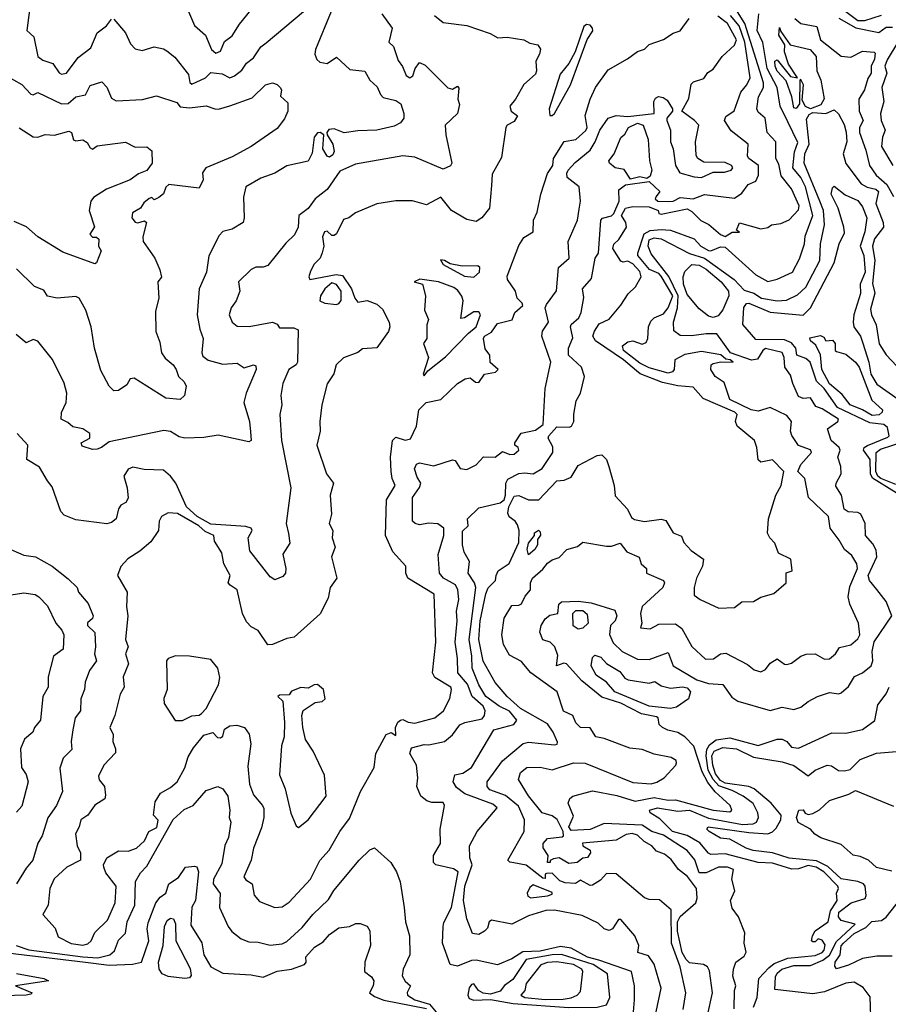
# Model space of a CAD drawing. Extents: x 1995148 to 2088947, y 769131 to 906009.
# Tile 95 of 256: x 2022968 to 2026634, y 785827 to 789980. Entities that reach past the tile are written whole.
import ezdxf

# ---------------------------------------------------------------- set-up
doc = ezdxf.new("R2010")
doc.units = 0

msp = doc.modelspace()

# ---------------------------------------------------------------- linework, layer by layer
at = {"layer": '0CON05XD'}
for points in [[(2023015.3, 790065), (2022997.5, 789935), (2023027.6, 789907.6), (2023045, 789825.8), (2023065, 789809.4), (2023107.5, 789795), (2023135, 789755.8), (2023145, 789751.2), (2023165.7, 789755), (2023215, 789820.8), (2023268.8, 789861.2), (2023295.3, 789924.7), (2023334.2, 789955), (2023355, 789983.3)], [(2024282, 790015), (2024215.7, 789855), (2024213.3, 789835), (2024222, 789812), (2024235, 789800.6), (2024265, 789795.6), (2024305, 789822.5), (2024360.5, 789770.5), (2024425, 789763.3), (2024445.7, 789725), (2024476.5, 789696.5), (2024490, 789665), (2024502.3, 789652.3), (2024555, 789639.2), (2024576, 789625), (2024589.4, 789585), (2024589.2, 789565), (2024574.6, 789545.4), (2024548.2, 789531.8), (2024475, 789514), (2024395, 789512.2), (2024337.4, 789502.6), (2024295, 789520.5), (2024273.1, 789516.9), (2024264.3, 789505), (2024266.2, 789495), (2024289.2, 789455), (2024295.3, 789425), (2024289.9, 789410.1), (2024275, 789400), (2024265, 789404), (2024247.3, 789435), (2024251.5, 789495), (2024236.2, 789505), (2024225, 789502.8), (2024211, 789485), (2024202.8, 789417.2), (2024185, 789384), (2024095.7, 789364.3), (2024045, 789332.9), (2023985, 789312.5), (2023922, 789275), (2023912.3, 789232.3), (2023915.7, 789145), (2023911.2, 789125), (2023865, 789096.7), (2023825, 789086.2), (2023809.3, 789070.7), (2023765.9, 788984.1), (2023755.7, 788915), (2023725.8, 788845), (2023716.2, 788735), (2023727.8, 788675), (2023742.5, 788635), (2023736.9, 788575), (2023740.9, 788560.9), (2023763.6, 788543.6), (2023825, 788527.8), (2023885, 788532), (2023915, 788512), (2023955, 788523.8), (2023965, 788520), (2023965.8, 788505), (2023924, 788405), (2023914.3, 788365.7), (2023937.1, 788285), (2023941.3, 788241.3), (2023944.4, 788205.6), (2023935, 788199.5), (2023805, 788228.2), (2023745, 788218.5), (2023665.4, 788215.4), (2023640.7, 788220.7), (2023605, 788243.1), (2023576.9, 788246.9), (2023345, 788200), (2023313.8, 788175), (2023295, 788168.9), (2023275, 788166.9), (2023231.1, 788181.1), (2023228, 788195), (2023263.3, 788215), (2023263.3, 788235), (2023233.8, 788253.8), (2023192.5, 788262.5), (2023171.5, 788281.5), (2023142.9, 788295), (2023145, 788323.3), (2023164.4, 788365), (2023167.1, 788405), (2023155, 788447.5), (2023107, 788547), (2023045, 788623.8), (2023025, 788631.2), (2022995, 788616.7), (2022953, 788653)], [(2023675.7, 790025), (2023705.4, 789955.4), (2023752.5, 789915), (2023776.9, 789855), (2023795, 789839.4), (2023815, 789848), (2023831.7, 789888.3), (2023865, 789912.2), (2023895, 789962.2), (2023945, 790021.5)], [(2024007.6, 789882.4), (2024165, 790014.3)], [(2026180.7, 789120.7), (2026215, 789136.2), (2026255, 789178), (2026257.5, 789195), (2026225, 789267.1), (2026181.7, 789321.7), (2026171.3, 789371.3), (2026159.2, 789395), (2026158.5, 789465), (2026122, 789505), (2026114.2, 789565), (2026085, 789590.8), (2026078.1, 789605), (2026085.4, 789655), (2026106.6, 789695), (2026106.5, 789713.5), (2026028.7, 789965), (2025989.6, 790025)], [(2026454, 790015), (2026505, 789976.8), (2026535, 789977.1), (2026605, 789999.2)], [(2024495.8, 790005), (2024539.2, 789945), (2024526.2, 789885), (2024545, 789866.7), (2024565, 789808.8), (2024583.6, 789783.6), (2024599.4, 789745), (2024615, 789735.7), (2024626.9, 789743.1), (2024637.5, 789775), (2024655, 789800), (2024678.6, 789788.6), (2024775, 789693.3), (2024795, 789687.5), (2024815, 789700), (2024821.7, 789691.7), (2024817.5, 789645), (2024823.3, 789623.3), (2024816, 789585), (2024763.8, 789535), (2024766.5, 789495), (2024792, 789375), (2024785.5, 789364.5), (2024755, 789350), (2024635, 789400.6), (2024585, 789405.6), (2024385, 789371.1), (2024319.1, 789340.9), (2024266, 789264), (2024214.4, 789225), (2024185, 789184.2), (2024146.2, 789153.8), (2024142.5, 789105), (2024127.2, 789072.8), (2024091.7, 789038.3), (2024015, 788944), (2023995, 788936.7), (2023965, 788936.2), (2023945, 788926.2), (2023891.2, 788875), (2023896.7, 788835), (2023881.4, 788795), (2023860, 788765), (2023851.9, 788735), (2023865, 788703.8), (2023885, 788688), (2023935.9, 788685.9), (2024035, 788704), (2024055, 788696.2), (2024065, 788680), (2024125, 788680.6), (2024142.7, 788672.7), (2024140, 788535), (2024135, 788524.2), (2024104, 788505), (2024078, 788445), (2024070, 788395), (2024074.3, 788355), (2024066, 788315), (2024072.2, 788205), (2024111.8, 788005), (2024093.1, 787855), (2024102.3, 787812.3), (2024107.9, 787772.1), (2024078, 787725), (2024091.2, 787665), (2024090, 787645), (2024078.8, 787631.2), (2024045, 787616.7), (2024025, 787630), (2023939.7, 787739.7), (2023931.8, 787795), (2023949.2, 787825), (2023945.2, 787835.2), (2023921.8, 787841.8), (2023775, 787852.8), (2023717.3, 787885), (2023672.1, 787925), (2023626.9, 788025), (2023605, 788054.6), (2023575, 788079.4), (2023493.5, 788083.5), (2023445, 788092.5), (2023425, 788083.8), (2023407.5, 788055), (2023421.8, 788005), (2023425, 787962.5), (2023415.8, 787944.2), (2023395, 787932.5), (2023385, 787917.5), (2023375, 787874), (2023355, 787859.2), (2023335, 787854.2), (2023205, 787870.8), (2023155, 787890), (2023141.4, 787905), (2023105, 788010), (2023085.7, 788035.7), (2023052.1, 788092.1), (2022997.5, 788125), (2023002.5, 788185), (2022956.7, 788235)], [(2024718.8, 789998.8), (2024755, 789968.1), (2024855.3, 789955.3), (2024952.8, 789922.8), (2024985.6, 789904.4), (2025025, 789906.2), (2025095, 789896), (2025121.2, 789881.2), (2025155, 789873.8), (2025165.8, 789855.8), (2025161.9, 789835), (2025145.7, 789805), (2025149.4, 789765), (2025145, 789751.2), (2025095, 789706.7), (2025060.8, 789645), (2025035.8, 789615), (2025042, 789595), (2025068.8, 789575), (2025055, 789551.2), (2025025, 789536), (2025019.2, 789525), (2025001.2, 789398.8), (2024961.9, 789328.1), (2024959.5, 789280.5), (2024950, 789185), (2024918.8, 789145), (2024895, 789129.2), (2024855, 789137.1), (2024790, 789175), (2024745, 789231.2), (2024685, 789200), (2024625, 789216.1), (2024555, 789216), (2024475, 789204.2), (2024385, 789166.2), (2024357.5, 789145), (2024335, 789137.5), (2024305, 789076.7), (2024295, 789070), (2024285, 789070), (2024265, 789088), (2024254.2, 789085), (2024245.7, 789065), (2024251.1, 789025), (2024245, 788996.7), (2024236, 788975), (2024210.9, 788949.1), (2024195, 788920), (2024188.8, 788895), (2024192.5, 788885), (2024304.1, 788905.9), (2024330.7, 788900.7), (2024368.1, 788845), (2024381.9, 788805), (2024395, 788788.8), (2024435, 788796), (2024475, 788780.8), (2024498.7, 788758.7), (2024527.5, 788705), (2024530.6, 788685), (2024524.5, 788665.5), (2024475, 788596.7), (2024415, 788591.2), (2024395, 788576.7), (2024335, 788553.3), (2024303.8, 788525), (2024293.3, 788486.7), (2024265.9, 788444.1), (2024242.5, 788355), (2024234, 788285), (2024236, 788245), (2024222, 788185), (2024262.5, 788065), (2024292, 788025), (2024278, 787975), (2024283.3, 787895), (2024274, 787855), (2024290, 787825), (2024287.1, 787795), (2024299.4, 787755), (2024284.4, 787714.4), (2024306, 787625), (2024278.1, 787585), (2024269.7, 787540.3), (2024235.7, 787474.2), (2024126.7, 787375), (2024095, 787370), (2024035, 787344.3), (2024015, 787342.5), (2023974, 787404), (2023945, 787418.8), (2023925, 787440), (2023908.8, 787475), (2023885.7, 787575), (2023856.2, 787595), (2023847.5, 787605), (2023855.7, 787635), (2023830, 787685), (2023821.4, 787731.4), (2023790.3, 787780.3), (2023786.9, 787805), (2023750.9, 787820.9), (2023724.6, 787845), (2023633.4, 787896.6), (2023595, 787899.5), (2023566.2, 787885), (2023556.2, 787865), (2023553.3, 787825), (2023521.7, 787778.3), (2023475, 787738.8), (2023423.6, 787706.4), (2023395, 787673.3), (2023381.2, 787635), (2023422, 787565), (2023419.2, 787505), (2023424.2, 787465), (2023414.4, 787365), (2023425.7, 787335), (2023414.4, 787305), (2023426.5, 787263.5), (2023405, 787207.5), (2023408.1, 787165), (2023391.4, 787135), (2023370, 787045), (2023348.6, 786995), (2023362, 786965), (2023360.8, 786935), (2023372.5, 786905), (2023372.7, 786887.3), (2023323.3, 786835), (2023300.6, 786789.4), (2023303.6, 786773.6), (2023326, 786745), (2023329.5, 786709.5), (2023326.9, 786693.1), (2023285, 786667.1), (2023255.6, 786624.4), (2023225.7, 786604.3), (2023219.2, 786575), (2023203.5, 786546.5), (2023210, 786495), (2023224, 786465), (2023224, 786435), (2023167.1, 786405), (2023113.9, 786356.1), (2023094.5, 786315), (2023088.1, 786245), (2023066, 786205), (2023117.8, 786147.8), (2023130.9, 786110.9), (2023185, 786083.6), (2023235, 786076.7), (2023255, 786082.1)], [(2023255, 786082.1), (2023269.1, 786095), (2023285, 786129.4), (2023338.2, 786181.8), (2023371.1, 786255), (2023374.6, 786324.6), (2023331.4, 786381.4), (2023322.5, 786405), (2023321.2, 786415), (2023336.2, 786445), (2023385, 786474), (2023425, 786472.9), (2023461.2, 786485), (2023495, 786516), (2023513.1, 786555), (2023547, 786573), (2023552.8, 786602.8), (2023532.1, 786625), (2023539.4, 786680.6), (2023562.5, 786717.5), (2023605, 786740.6), (2023632.5, 786765), (2023665, 786824.2), (2023678.7, 786871.3), (2023701, 786909), (2023745, 786962.5), (2023783.6, 786973.6), (2023802.2, 786952.2), (2023815, 786950.8), (2023825, 786957.5), (2023832.7, 786987.3), (2023855, 787001.2), (2023883.9, 787003.9), (2023916.2, 786995), (2023935.9, 786965.9), (2023942.9, 786925), (2023930.6, 786830.6), (2023937.1, 786755), (2023955, 786710), (2023992.5, 786665), (2023998, 786652), (2023997.9, 786615), (2023988.4, 786571.6), (2023954.7, 786485), (2023944.1, 786435), (2023914.4, 786364.4), (2023922.1, 786352.1), (2023949.5, 786335), (2023957, 786287), (2023979.7, 786259.7), (2024045, 786235.6), (2024075, 786238), (2024105, 786257.1), (2024195.3, 786354.7), (2024235, 786433.8), (2024273.5, 786476.5), (2024319.2, 786555), (2024359.7, 786610.3), (2024405.8, 786725), (2024463.3, 786825), (2024471.2, 786885), (2024513.8, 786965), (2024535, 786973.3), (2024555, 786960), (2024554, 786995), (2024563.6, 787016.4), (2024575, 787026), (2024585, 787028.8), (2024607, 787017), (2024635, 787012.7), (2024720, 787035), (2024756.2, 787065), (2024782.7, 787117.3), (2024790.8, 787155), (2024787.5, 787165), (2024720, 787205), (2024709.6, 787225), (2024724.5, 787355), (2024717.5, 787557.5), (2024606, 787625), (2024598, 787645), (2024597.5, 787675), (2024542.9, 787735), (2024511.9, 787805), (2024515.5, 787955), (2024552.9, 788015), (2024540, 788045), (2024536.2, 788073.8), (2024533.3, 788135), (2024541.3, 788205), (2024555, 788218.8), (2024595, 788206.1), (2024617.5, 788212.5), (2024642.8, 788265), (2024651.9, 788335), (2024684, 788365), (2024745, 788378.6), (2024815, 788446), (2024847.5, 788465), (2024869.3, 788469.3), (2024891.7, 788451.7), (2024905, 788450), (2024930, 788485), (2024976.2, 788493.8), (2024986.7, 788505), (2024954, 788534), (2024952, 788565), (2024931.7, 788591.7), (2024924.6, 788635.4), (2024929.2, 788645), (2024958.5, 788661.5), (2024985, 788698.6), (2025046.4, 788713.6), (2025058, 788745), (2025090.8, 788775), (2025088.9, 788785), (2025067.7, 788805), (2025060, 788835), (2025026.2, 788885), (2025025, 788898.8), (2025075, 789028.2), (2025095, 789061.2), (2025134.6, 789085.4), (2025136, 789135), (2025152.2, 789167.8), (2025167, 789245), (2025195, 789332.2), (2025217.3, 789365), (2025220.4, 789395), (2025265, 789466.9), (2025315.2, 789474.8), (2025357.4, 789512.6), (2025363.1, 789525), (2025355, 789576.7), (2025375.5, 789645), (2025398.6, 789695), (2025451.7, 789768.3), (2025532.5, 789815), (2025575, 789846.2), (2025605, 789856.7), (2025625, 789876.2), (2025685, 789896.2), (2025725, 789923.3), (2025755, 789933.8), (2025793.3, 789985)], [(2023365, 789982.5), (2023414.5, 789924.5), (2023435, 789878.8), (2023455, 789857.5), (2023485, 789850), (2023535.8, 789865.8), (2023575, 789858), (2023589.1, 789849.1), (2023622.1, 789822.1), (2023679.8, 789749.8), (2023685.7, 789715), (2023695, 789709.1), (2023752, 789735), (2023775, 789757.1), (2023821.9, 789751.9), (2023855, 789735.8), (2023875, 789743.5), (2023905, 789767.1), (2023925, 789797.1), (2023955, 789819.4), (2023985, 789865.8), (2024007.6, 789882.4)], [(2025558.8, 785795), (2025562.7, 785845), (2025562.2, 785905), (2025549.5, 785965), (2025412.3, 786012.3), (2025363.9, 786025), (2025295, 786062.9), (2025250.6, 786070.6), (2025165, 786051.5), (2025091.6, 786048.4), (2025045, 786018.4), (2024985, 785993.3), (2024895, 786013.3), (2024875, 786011.8), (2024815, 785987.9), (2024784.7, 785994.7), (2024752.9, 786085), (2024754.6, 786155.4), (2024757.8, 786172.2), (2024790.9, 786235), (2024818.2, 786385), (2024798.1, 786398.1), (2024724.7, 786414.7), (2024714.3, 786425), (2024714.3, 786455), (2024743.5, 786505), (2024742.6, 786565), (2024761.3, 786665), (2024755, 786677.3), (2024707.6, 786677.6), (2024685.6, 786685.6), (2024661.2, 786705), (2024643.3, 786745), (2024648.3, 786781.7), (2024643.1, 786835), (2024614.8, 786884.8), (2024621.3, 786908.7), (2024675, 786923.1), (2024695, 786921.4), (2024760, 786935), (2024795, 786963.8), (2024825.6, 787005), (2024845.8, 787015), (2024919.2, 787030.8), (2024930, 787045), (2024932.2, 787065), (2024923.8, 787085), (2024878.1, 787125), (2024857.8, 787177.8), (2024816.6, 787225), (2024816, 787285), (2024806.3, 787355), (2024814.6, 787445), (2024811.1, 787485), (2024820.8, 787535), (2024817.5, 787575), (2024806.6, 787596.6), (2024756.9, 787625), (2024739.4, 787645), (2024734.4, 787724.4), (2024758.5, 787805), (2024758.5, 787835), (2024733, 787853), (2024695, 787856.8), (2024655, 787850), (2024636.2, 787855), (2024625.5, 787865.5), (2024625.4, 787965), (2024655, 788006.2), (2024661.4, 788025), (2024645, 788050), (2024634.5, 788085), (2024642, 788105), (2024655, 788111.2), (2024715, 788098.6), (2024795, 788124), (2024805, 788121.2), (2024827.2, 788087.2), (2024855, 788083.4), (2024895, 788101.9), (2024925, 788136), (2024975, 788134.2), (2025005, 788158.8), (2025035.7, 788145.7), (2025055, 788146.9), (2025074.2, 788165), (2025071.2, 788175), (2025057.5, 788185), (2025058, 788195), (2025084.3, 788235.7), (2025145, 788248.8), (2025177.1, 788272.9), (2025184.9, 788425.1), (2025209.8, 788535), (2025171.1, 788645), (2025173.8, 788666.2), (2025198.9, 788705), (2025185.5, 788765), (2025190.5, 788779.5), (2025233.9, 788836.1), (2025242, 788935), (2025286.2, 788973.8), (2025283, 789045), (2025321.4, 789135), (2025329.1, 789180.9), (2025334.4, 789215), (2025329.4, 789275), (2025278.4, 789315), (2025276.6, 789333.4), (2025282.9, 789345), (2025311.8, 789378.3), (2025375, 789429.4), (2025396.9, 789465), (2025416.5, 789515), (2025451.9, 789565), (2025485, 789576.9), (2025535, 789572.4), (2025645.4, 789584.6), (2025643.5, 789635), (2025651, 789649), (2025664.1, 789655.9), (2025682.8, 789652.8), (2025700.4, 789640.4), (2025722.5, 789605), (2025722.5, 789595), (2025698.6, 789565), (2025698.9, 789555), (2025713.8, 789515), (2025714.3, 789465), (2025726.2, 789435), (2025735.5, 789365), (2025753.3, 789335), (2025815, 789317.1), (2025845, 789314.8), (2025895, 789336.5), (2025942.8, 789337.2), (2025970, 789345), (2025977.5, 789355), (2025972.5, 789365), (2025945, 789377.3), (2025855, 789380), (2025830, 789395), (2025823.2, 789406.8), (2025820.5, 789465), (2025834.4, 789535), (2025815.8, 789555.8), (2025762.5, 789595), (2025791.7, 789648.3), (2025801.9, 789708.1), (2025811.4, 789718.6), (2025855, 789732.5), (2025872.7, 789757.3), (2025895, 789771.4), (2025933.1, 789825), (2025985, 789872.5), (2025992.4, 789895), (2025954.7, 789965), (2025913.6, 789995)], [(2025870.2, 785779.8), (2025892.2, 785875), (2025878.5, 785968.5), (2025870.5, 785985), (2025854.2, 785994.2), (2025795, 786000.9), (2025780, 786015), (2025763.9, 786045), (2025743.3, 786135), (2025743.3, 786175), (2025755, 786196.5), (2025821.5, 786255), (2025826.7, 786275), (2025824.4, 786315), (2025786.3, 786366.3), (2025748.2, 786395), (2025717.3, 786437.3), (2025689.6, 786459.6), (2025655, 786472.8), (2025635.4, 786495.4), (2025603.2, 786513.2), (2025575, 786540.5), (2025552.4, 786547.6), (2025527.7, 786542.3), (2025485, 786519.7), (2025343.2, 786506.8), (2025343.8, 786495), (2025375, 786476.7), (2025377.5, 786465), (2025363.6, 786446.4), (2025345, 786442.5), (2025320, 786425), (2025285, 786420.8), (2025245, 786444.4), (2025220, 786440), (2025207, 786433), (2025206.2, 786425), (2025195, 786424.4), (2025198.8, 786455), (2025177.1, 786487.1), (2025176.9, 786505), (2025195, 786526.2), (2025256.9, 786533.1), (2025262.6, 786537.4), (2025261.8, 786555), (2025236.6, 786606.6), (2025215, 786621.8), (2025172.7, 786635), (2025115, 786705.8), (2025072.5, 786775), (2025080.8, 786805), (2025107.5, 786825), (2025165, 786827.1), (2025215, 786815.8), (2025304.5, 786845.5), (2025355, 786844.4), (2025555, 786761.8), (2025632.6, 786757.4), (2025656.8, 786763.2), (2025687.9, 786782.1), (2025737.5, 786835), (2025740, 786845), (2025738.8, 786855), (2025717.3, 786867.3), (2025645, 786881.9), (2025595, 786901.6), (2025542.7, 786907.3), (2025435, 786947.9), (2025400, 786955), (2025375, 786992.5), (2025335, 786994), (2025315, 787014), (2025302.9, 787045), (2025263.1, 787063.1), (2025235.6, 787145), (2025125.5, 787225.5), (2025095, 787260.6), (2025085, 787272.2), (2025035, 787299.2), (2025009.1, 787345), (2025002, 787385), (2025012.9, 787455), (2025045, 787508.8), (2025075, 787510), (2025085, 787516.7), (2025101.1, 787548.9), (2025124.2, 787575), (2025124, 787605), (2025132, 787625), (2025175, 787662), (2025195, 787688), (2025215, 787702), (2025245, 787711.2), (2025276.7, 787745), (2025321.7, 787758.3), (2025345, 787776.2), (2025445, 787758.8), (2025465, 787758.8), (2025501.7, 787771.7), (2025530, 787735), (2025582.7, 787712.7), (2025590, 787685), (2025612.5, 787665), (2025612.5, 787645), (2025684.3, 787614.3), (2025689.2, 787605), (2025681.9, 787585), (2025594.4, 787505), (2025587.5, 787475), (2025593.8, 787435), (2025587.5, 787415), (2025628.8, 787411.2), (2025665, 787430), (2025735, 787431.4), (2025761.7, 787411.7), (2025805, 787336), (2025862.4, 787282.4), (2025896.2, 787283.8), (2025925.5, 787304.5), (2025948.5, 787308.5), (2026039.7, 787259.7), (2026067.3, 787237.3), (2026095, 787228.8), (2026115, 787238.8), (2026135, 787266.2), (2026165, 787283.8), (2026195, 787261.2), (2026205, 787260), (2026225, 787266), (2026265, 787295.8), (2026286.6, 787303.4), (2026325, 787304.5), (2026365, 787283.1), (2026385, 787284.4), (2026410.8, 787305), (2026427.5, 787332.5), (2026475, 787342.9), (2026505, 787368), (2026512.9, 787385), (2026508.2, 787435), (2026471.3, 787515), (2026464.7, 787545), (2026470.6, 787589.4), (2026503.8, 787665), (2026501.3, 787685), (2026480.1, 787720.1), (2026449.2, 787745), (2026426.9, 787785), (2026388, 787835), (2026381.5, 787885), (2026297.5, 787965), (2026281.2, 788045), (2026252.3, 788075), (2026265, 788104.4), (2026310, 788155), (2026305, 788166.4), (2026254.6, 788184.6), (2026226.7, 788226.7), (2026220.8, 788245), (2026224.4, 788285), (2026205, 788310.4), (2026135, 788344.4), (2026085, 788329), (2026055, 788334.4), (2025965, 788378.1), (2025940.5, 788450.5), (2025902.9, 788475), (2025884.2, 788505), (2025886.2, 788525), (2025895, 788529.4), (2025926.4, 788536.4), (2025978.8, 788535), (2025966, 788545), (2025948.3, 788548.3), (2025926.7, 788566.7), (2025845, 788580.7), (2025775, 788568.2), (2025733.3, 788545), (2025730, 788505), (2025723.3, 788495), (2025705, 788488.6), (2025625, 788512.3), (2025585, 788532), (2025515.6, 788585), (2025512.5, 788605), (2025535, 788622), (2025555, 788625.8), (2025595, 788611.9), (2025611.3, 788618.7), (2025619, 788635), (2025621.9, 788685), (2025631.5, 788708.5), (2025645, 788723), (2025685, 788740), (2025705.2, 788765), (2025723.6, 788815), (2025675, 788899.1), (2025665, 788910), (2025626.2, 788926.2), (2025577.1, 788985), (2025576.9, 788995), (2025602.9, 789077.1), (2025629.1, 789090.9), (2025674.7, 789094.7), (2025715, 789092), (2025815, 789056.2), (2025841.9, 789025), (2025875, 789006.4), (2025885.3, 789004.7), (2025925, 789022.2), (2025945, 789020.3), (2026075, 788904.7), (2026125, 788875.8), (2026165, 788885.2), (2026229.2, 788915), (2026258.7, 788971.3), (2026279.8, 789035), (2026283.4, 789066.6), (2026315.3, 789155), (2026283.8, 789275), (2026264.2, 789315), (2026231.2, 789355), (2026237.3, 789422.7), (2026252, 789462), (2026210.3, 789549.7), (2026177.1, 789615), (2026164.8, 789695), (2026122.4, 789775), (2026104.3, 789884.3), (2026080.4, 789935), (2026087.5, 790005)], [(2025098.6, 788068.6), (2025135, 788064.4), (2025173, 788087), (2025217.2, 788155), (2025218.2, 788178.2), (2025198.6, 788215), (2025200.6, 788225), (2025235, 788263.3), (2025288.3, 788261.7), (2025296, 788265), (2025306.2, 788285), (2025305.9, 788315.9), (2025316.9, 788373.1), (2025334.4, 788405), (2025352.2, 788475), (2025338.5, 788515), (2025284, 788565), (2025284.3, 788595), (2025302.1, 788637.9), (2025292.8, 788685), (2025295.4, 788695), (2025327.1, 788722.9), (2025337.7, 788745), (2025348.8, 788808.8), (2025343.1, 788845), (2025381.7, 788888.3), (2025395.9, 788974.1), (2025410, 788995), (2025420.5, 789135), (2025426.9, 789143.1), (2025465, 789153.1), (2025475, 789162.2), (2025498.5, 789215), (2025496.9, 789263.1), (2025525, 789284.3), (2025625, 789297.5), (2025668.8, 789255), (2025654, 789235), (2025649.4, 789225), (2025661.2, 789215), (2025705, 789213), (2025726, 789215), (2025755, 789230), (2025810, 789225), (2025857.7, 789242.3), (2025985, 789227.1), (2026015, 789248.8), (2026042.5, 789285), (2026075, 789298.8), (2026085.5, 789324.5), (2026085.5, 789365), (2026044.4, 789395), (2026040, 789405), (2026041.9, 789455), (2025970.9, 789510.9), (2025942, 789555), (2025947.3, 789572.7), (2025983.6, 789596.4), (2026011.1, 789675), (2026036.9, 789705), (2026050.4, 789735), (2026027.9, 789885), (2026003.7, 789955), (2025967.9, 789997.9)], [(2026239.5, 789985), (2026265, 789963.8), (2026331.3, 789951.3), (2026347.9, 789895), (2026435, 789826.9), (2026475, 789821.9), (2026525, 789847.1), (2026573.8, 789843.8), (2026578.8, 789838.8), (2026575.8, 789814.2), (2026560.9, 789785), (2026560.6, 789755), (2026547.3, 789732.7), (2026532.8, 789685), (2026509.8, 789645), (2026511.2, 789595), (2026526.9, 789555), (2026511.9, 789525), (2026511.6, 789505), (2026539.4, 789429.4), (2026554.6, 789365), (2026583.1, 789325), (2026627.5, 789285), (2026655.4, 789235)], [(2026425, 789986.5), (2026496.6, 789946.7), (2026593.6, 789926.4), (2026625, 789949.1), (2026651.7, 789948.3)], [(2025215, 789575.6), (2025225, 789584.4), (2025291.8, 789705), (2025363.1, 789896.9), (2025386.4, 789933.6), (2025385.3, 789945.3), (2025375, 789957.3), (2025360.5, 789959.5), (2025348.6, 789951.4), (2025311.8, 789845), (2025285.5, 789795), (2025249.1, 789750.9), (2025202.9, 789605), (2025205, 789576.2), (2025215, 789575.6)], [(2026305, 789604.3), (2026284.1, 789614.1), (2026270.3, 789640.3), (2026276, 789705), (2026265, 789728), (2026260, 789725), (2026259.4, 789625), (2026245, 789605.6), (2026235, 789608.1), (2026226.2, 789655), (2026202.7, 789722.7), (2026165, 789763.8), (2026155.5, 789785), (2026154.8, 789805), (2026165, 789811.5), (2026221.4, 789741.4), (2026250, 789735), (2026212.2, 789792.2), (2026195.8, 789845), (2026196.7, 789875), (2026171.4, 789915), (2026175, 789947.5), (2026180, 789930), (2026220, 789875), (2026303.3, 789855), (2026328.6, 789825), (2026332.3, 789765), (2026348.5, 789725), (2026363.1, 789646.9), (2026348.3, 789621.7), (2026305, 789604.3)], [(2026674.5, 789885), (2026628.3, 789811.7), (2026618.7, 789785), (2026627.4, 789755), (2026605.9, 789695), (2026614.2, 789635), (2026600.7, 789585), (2026604.2, 789555), (2026620, 789515), (2026609.7, 789485), (2026605.6, 789445), (2026652.2, 789365)], [(2022907, 789747), (2022977.2, 789707.2), (2023015, 789666.7), (2023025, 789663.3), (2023045, 789673.3), (2023145, 789625.3), (2023172.7, 789627.3), (2023205, 789655.7), (2023245, 789663.8), (2023265, 789702.5), (2023315, 789718.8), (2023335.5, 789695.5), (2023355, 789650), (2023375, 789637.5), (2023486.8, 789643.2), (2023545, 789658.8), (2023631.2, 789631.2), (2023645, 789612.5), (2023685, 789608.5), (2023755, 789617.1), (2023791.2, 789605), (2023806.4, 789603.6), (2023855, 789616.9), (2023948.9, 789651.1), (2024005, 789706.2), (2024035, 789713.8), (2024055, 789707.5), (2024067.5, 789695), (2024072.5, 789685), (2024068.3, 789658.3), (2024099.5, 789629.5), (2024100, 789595), (2024085, 789562.5), (2024055, 789521.2), (2023944.5, 789445.5), (2023865, 789402.5), (2023753.8, 789355), (2023740, 789335), (2023742, 789305), (2023725, 789270), (2023597.5, 789285), (2023585, 789273.3), (2023574.4, 789245.6), (2023555, 789230), (2023535, 789220), (2023525, 789230), (2023515, 789226.7), (2023492.3, 789207.7), (2023477.5, 789185), (2023444, 789165), (2023440.8, 789145), (2023455, 789126.2), (2023466.1, 789123.9), (2023495, 789132.5), (2023502.5, 789125), (2023487.5, 789065), (2023488.9, 789045), (2023538.6, 788975), (2023560, 788925), (2023566.2, 788893.8), (2023551.2, 788875), (2023554.4, 788805), (2023541.2, 788751.2)], [(2025982.8, 785807.2), (2025984.4, 785885), (2025990, 785905), (2025976.9, 785945), (2025980, 785975), (2025990, 786005), (2026025, 786029.2), (2026033.1, 786046.9), (2026025.6, 786085), (2026027.6, 786127.6), (2026001.6, 786195), (2025975, 786231.9), (2025967.8, 786265), (2025985.9, 786305.9), (2025972.9, 786355), (2025980, 786395), (2025955.3, 786405.3), (2025916.7, 786405), (2025865, 786381.3), (2025835, 786381.2), (2025816.5, 786436.5), (2025785, 786475.3), (2025685, 786540.7), (2025635.7, 786555.7), (2025595, 786582), (2025435, 786590), (2025375, 786564.5), (2025295, 786560.4), (2025284.8, 786575.2), (2025305, 786620), (2025282.5, 786675), (2025290, 786695), (2025302.5, 786705), (2025385, 786726.9), (2025487.4, 786707.4), (2025565, 786683.3), (2025645, 786698.4), (2025705, 786688.3), (2025735, 786689.4), (2025895, 786645.3), (2025965, 786638), (2025973.8, 786645), (2025965.6, 786665), (2025934.4, 786695), (2025902.4, 786722.4), (2025872.7, 786762.7), (2025848, 786808), (2025813.5, 786915), (2025774.3, 786955), (2025745, 786973.9), (2025702.8, 786982.8), (2025680, 786995), (2025666.8, 787006.8), (2025662, 787035), (2025655, 787039.4), (2025591.9, 787051.9), (2025505, 787096.7), (2025425, 787121.9), (2025340.8, 787190.8), (2025275, 787262.9), (2025264.3, 787265.7), (2025233.3, 787255), (2025238.8, 787298.8), (2025225.7, 787335), (2025206.7, 787355), (2025175, 787363.8), (2025163, 787397), (2025168, 787425), (2025185, 787453.3), (2025205, 787468), (2025238.8, 787475), (2025243.8, 787515), (2025255, 787524.7), (2025325, 787526.7), (2025379.9, 787519.9), (2025479.6, 787489.6), (2025488.1, 787465), (2025480.7, 787445), (2025460.9, 787425), (2025456.8, 787386.8), (2025472, 787352), (2025510, 787315), (2025575, 787282.5), (2025625, 787281.1), (2025705, 787311.4), (2025726, 787255), (2025826.2, 787195), (2025875, 787180.7), (2025935, 787176.4), (2025973, 787123), (2025998.8, 787105), (2026134.4, 787065.6), (2026185, 787080), (2026235, 787070.5), (2026265, 787080), (2026295, 787104.4), (2026335, 787125.8), (2026385, 787141.9), (2026425, 787137.1), (2026435, 787141.1), (2026465, 787167.5), (2026490.8, 787209.2), (2026525, 787225.4), (2026560.7, 787255), (2026568.2, 787275), (2026566.2, 787315), (2026573.9, 787356.1), (2026649.1, 787465), (2026625.3, 787525.3), (2026585.9, 787575.9), (2026553.6, 787615), (2026548.5, 787635), (2026585.4, 787715), (2026582.8, 787742.8), (2026568.9, 787768.9), (2026536.9, 787805), (2026535.5, 787855), (2026517.5, 787895), (2026505, 787901.4), (2026463.8, 787903.8), (2026447.5, 787915), (2026435.8, 787975), (2026412.1, 788012.1), (2026412.9, 788025), (2026434, 788065), (2026433.3, 788095), (2026420.8, 788135), (2026430, 788165), (2026426.1, 788176.1), (2026392.5, 788205), (2026377.5, 788255), (2026420.6, 788285), (2026423.3, 788295), (2026355, 788339.4), (2026328.1, 788348.1), (2026305.6, 788385.6), (2026275, 788381.8), (2026255, 788390.9), (2026230.1, 788445), (2026221.2, 788481.2), (2026196.3, 788515), (2026194.8, 788555), (2026185, 788576.9), (2026115, 788592.8), (2026103.8, 788585), (2026081.4, 788548.7), (2026056.4, 788543.6), (2025968.2, 788575), (2025910, 788655), (2025865, 788655.6), (2025803.7, 788646.3), (2025755, 788648.2), (2025728.3, 788668.3), (2025727.2, 788705), (2025744.5, 788765.5), (2025746.9, 788815), (2025707.7, 788897.7), (2025632.7, 788992.7), (2025620.8, 789025), (2025625, 789052.4), (2025645, 789059.7), (2025675.4, 789055.4), (2025794.2, 788994.2), (2025858.4, 788975), (2025983.8, 788883.8), (2026025, 788839.6), (2026066.4, 788826.4), (2026097.9, 788805), (2026165, 788794), (2026203.3, 788796.7), (2026250.5, 788819.5), (2026285, 788851.8), (2026344.3, 788965), (2026348.1, 789035), (2026364.7, 789115), (2026360.3, 789175), (2026344.3, 789215), (2026278.2, 789375), (2026281.4, 789415), (2026300, 789455), (2026288.8, 789561.2), (2026299.3, 789580.7), (2026315, 789588.9), (2026370, 789585), (2026405, 789600), (2026423.4, 789583.4), (2026447.7, 789537.7), (2026456.2, 789506.2), (2026458.1, 789465), (2026442.8, 789415), (2026454, 789374), (2026518.5, 789288.5), (2026544.3, 789274.2), (2026580.6, 789265), (2026591.6, 789255), (2026581.4, 789205), (2026611.6, 789125), (2026613.7, 789105), (2026575, 789055.6), (2026566.6, 789025), (2026577.2, 788965), (2026567.3, 788867.3), (2026576.2, 788826.2), (2026558.8, 788758.8), (2026562.5, 788735), (2026582.8, 788692.8), (2026595, 788613.3), (2026625, 788566), (2026715, 788470.6)], [(2022965, 789524.3), (2023025, 789486.7), (2023045, 789484.5), (2023075, 789495.6), (2023115, 789493.1), (2023175, 789510), (2023186, 789505), (2023195, 789474), (2023205, 789469.2), (2023235, 789473.8), (2023252.7, 789462.7), (2023265, 789440), (2023274.5, 789434.5), (2023295, 789448), (2023415, 789464), (2023455, 789442), (2023505, 789443.8), (2023525, 789426.7), (2023527.1, 789375), (2023505, 789344.4), (2023469.3, 789330.7), (2023433.8, 789305), (2023334.7, 789265.3), (2023279.7, 789230.3), (2023268, 789215), (2023261.4, 789175), (2023283.1, 789106.9), (2023263.8, 789075), (2023275, 789063.5), (2023292.3, 789062.3), (2023301.2, 789055), (2023301.1, 789025), (2023312, 789005), (2023292.5, 788955), (2023285, 788950.5), (2023149.5, 788999.5), (2023044.6, 789064.6), (2022997.2, 789107.2), (2022945, 789129.4)], [(2025545, 789307.9), (2025518.5, 789348.5), (2025481.4, 789355), (2025457.5, 789375), (2025454.4, 789385), (2025476.4, 789415), (2025505, 789484), (2025522.2, 789497.8), (2025537.1, 789525), (2025575, 789543.8), (2025598.5, 789535), (2025620, 789475), (2025626.2, 789385), (2025635.5, 789345), (2025629.1, 789320.9), (2025615, 789310), (2025585, 789318.2), (2025545, 789307.9)], [(2026667.3, 787985), (2026566.6, 788046.6), (2026559.1, 788065), (2026556.9, 788125), (2026529.1, 788165), (2026531.8, 788175), (2026545.5, 788184.5), (2026631.2, 788218.8), (2026637.5, 788225), (2026630, 788260), (2026615, 788272.1), (2026555, 788279.2), (2026418.8, 788345), (2026362.4, 788425), (2026330.7, 788455), (2026303.4, 788535), (2026285, 788551.4), (2026247.1, 788565), (2026243.3, 788595), (2026225, 788617.2), (2026195, 788629.2), (2026075, 788630.7), (2026019.3, 788695), (2026023.8, 788766.2), (2026035, 788782.5), (2026045, 788784.4), (2026135, 788746), (2026275, 788734.5), (2026304.7, 788765.3), (2026404.6, 788955), (2026426.4, 789035), (2026448.2, 789081.8), (2026446.4, 789105), (2026421.4, 789185), (2026392.5, 789245), (2026398.3, 789271.7), (2026405, 789277.5), (2026452.2, 789242.2), (2026505, 789217.5), (2026525, 789191.2), (2026542.5, 789145), (2026534.1, 789085), (2026515.2, 789025), (2026530, 788985), (2026535.7, 788915), (2026515.2, 788865), (2026516.8, 788825), (2026488.1, 788735), (2026484.8, 788705), (2026488.5, 788685), (2026515.7, 788645.8), (2026525.7, 788615.7), (2026551.3, 788535), (2026559.4, 788485), (2026585, 788442.7), (2026675, 788379.6)], [(2025768.5, 785805), (2025779.5, 785875), (2025755.3, 785985), (2025719.1, 786085), (2025717.1, 786225), (2025668, 786268), (2025625, 786268.1), (2025605, 786276.5), (2025485, 786376.8), (2025445, 786378.4), (2025419.4, 786350.6), (2025385, 786329.2), (2025375, 786328), (2025335, 786350), (2025313.6, 786336.4), (2025269.3, 786339.3), (2025247, 786347), (2025215, 786379.2), (2025191.5, 786378.5), (2025186, 786375), (2025185, 786357.5), (2025175, 786358.6), (2025105, 786413.1), (2025053.5, 786423.5), (2025036.6, 786426.6), (2025028.6, 786435), (2025096.7, 786555), (2025098.8, 786605), (2025072.9, 786662.9), (2025018.2, 786708.2), (2024951.6, 786731.6), (2024940.5, 786745), (2024941.1, 786765), (2025005, 786854.4), (2025093, 786927), (2025115, 786932.2), (2025225, 786921.2), (2025236.3, 786923.7), (2025237.1, 786932.9), (2025219.5, 786975), (2025195, 787009.2), (2025080.8, 787075), (2025025, 787124.7), (2024974.3, 787184.3), (2024924.5, 787274.5), (2024906, 787365), (2024911.5, 787445), (2024935, 787558.8), (2024945, 787583.3), (2024975.5, 787614.5), (2024979.4, 787635), (2024987.1, 787655), (2025033.2, 787686.8), (2025074.8, 787775), (2025075.1, 787825), (2025069.2, 787849.2), (2025059.2, 787865), (2025033.6, 787883.6), (2025028, 787898), (2025031.9, 787925), (2025055, 787970.4), (2025075, 787973.6), (2025115, 787954.6), (2025159.2, 787955), (2025235, 788035.6), (2025265, 788037.5), (2025295, 788050), (2025325, 788100), (2025405, 788142.5), (2025425, 788144.2), (2025444, 788125), (2025454.2, 788095), (2025476.2, 788015), (2025481.2, 787971.2), (2025533.3, 787915), (2025550.5, 787880.5), (2025562.2, 787872.2), (2025605, 787863.1), (2025675, 787873.5), (2025695, 787867.8), (2025725, 787816), (2025761.2, 787801.2), (2025770.8, 787775), (2025801.5, 787741.5), (2025853.8, 787705), (2025850, 787675), (2025824.4, 787625), (2025814, 787585), (2025815, 787552.5), (2025840, 787535), (2025918.3, 787498.3), (2025985, 787500), (2026015.9, 787524.1), (2026065, 787526), (2026095, 787544), (2026150.7, 787559.3), (2026202.5, 787605), (2026203, 787647), (2026227.5, 787655), (2026222.5, 787705), (2026170.5, 787730.5), (2026155, 787772.5), (2026133.9, 787793.9), (2026124.4, 787814.4), (2026127.5, 787875), (2026159.2, 787975), (2026181.6, 788015), (2026192.5, 788075), (2026145, 788123.8), (2026095, 788113.3), (2026085, 788123.3), (2026079.2, 788175), (2026068.5, 788205), (2025995.9, 788265.9), (2025988.8, 788285), (2025996, 788315), (2025985.8, 788325), (2025851.9, 788381.9), (2025809.9, 788429.9), (2025745.1, 788435.1), (2025680.1, 788450.1), (2025587.1, 788487.1), (2025571.2, 788498.8), (2025515.4, 788545), (2025397.3, 788625), (2025387.2, 788645), (2025393.1, 788666.9), (2025413.2, 788696.8), (2025455, 788717.5), (2025505, 788776.2), (2025535.5, 788824.5), (2025566.6, 788853.4), (2025590, 788895), (2025585, 788917.6), (2025555, 788950.3), (2025535, 788962), (2025515, 788957.3), (2025505, 788962), (2025471.1, 789015), (2025475, 789033.1), (2025496.6, 789053.4), (2025528.4, 789105), (2025526.3, 789125), (2025507.7, 789155), (2025525, 789184.7), (2025555, 789192.4), (2025625, 789190.6), (2025662.5, 789175), (2025665, 789162.5), (2025675, 789160), (2025785, 789182.2), (2025805, 789170.8), (2025843.1, 789133.1), (2025876.6, 789116.6), (2025925, 789074), (2025945, 789066.4), (2025975, 789084.6), (2026006, 789084), (2025993, 789093), (2026005, 789123.3), (2026095, 789098.8), (2026125, 789103.8), (2026140, 789115), (2026180.7, 789120.7)], [(2024885, 788894.2), (2024908, 788915), (2024910, 788935), (2024902, 788942), (2024835, 788940), (2024785, 788950), (2024760, 788965), (2024743.3, 788966.7), (2024755, 788947.5), (2024845, 788898.8), (2024885, 788894.2)], [(2025895, 788724.7), (2025875, 788730), (2025835, 788760.5), (2025785, 788820.8), (2025769.2, 788865), (2025767.3, 788895), (2025775, 788917.5), (2025805, 788947.1), (2025835, 788945.3), (2025865, 788927.5), (2025928.5, 788875), (2025959.5, 788835), (2025960.5, 788815), (2025935, 788755.8), (2025915, 788731.2), (2025895, 788724.7)], [(2023541.2, 788751.2), (2023542.7, 788665), (2023559.4, 788619.4), (2023566.5, 788575), (2023582.1, 788552.1), (2023615, 788524.3), (2023628.9, 788505), (2023638.8, 788475), (2023662.4, 788452.4), (2023670, 788435), (2023663.1, 788395), (2023645, 788377.7), (2023585, 788384.3), (2023451.7, 788468.3), (2023434, 788466), (2023419.5, 788440.5), (2023385, 788416.7), (2023365, 788414.2), (2023345, 788433.8), (2023310.9, 788500.9), (2023283.1, 788595), (2023270, 788685), (2023247.5, 788755), (2023219.2, 788805), (2023205, 788812.5), (2023125.6, 788805.6), (2023085, 788813.8), (2023069.2, 788839.2), (2023030, 788855), (2022955, 788928.9)], [(2024305, 788778.6), (2024315, 788782.9), (2024324.3, 788795.7), (2024324.4, 788835), (2024305, 788863.3), (2024285, 788870), (2024255.4, 788844.6), (2024236.7, 788815), (2024234, 788795), (2024255, 788784.5), (2024305, 788778.6)], [(2024675, 788477.5), (2024690.3, 788499.7), (2024765, 788558.7), (2024861.9, 788658.1), (2024895, 788684.4), (2024912.5, 788735), (2024905, 788748), (2024885, 788747.5), (2024845, 788722), (2024830, 788720), (2024840, 788795), (2024834.5, 788814.5), (2024817.6, 788837.6), (2024800, 788850), (2024735, 788874.2), (2024656.1, 788886.1), (2024632.5, 788875), (2024667.5, 788865), (2024680.8, 788815), (2024676.9, 788755), (2024693.3, 788715), (2024686.7, 788693.3), (2024686.2, 788635), (2024672, 788615), (2024692.5, 788555), (2024671.2, 788485), (2024675, 788477.5)], [(2026565, 788310.7), (2026525, 788334.8), (2026472.5, 788355), (2026439.1, 788399.1), (2026385, 788443.9), (2026353.4, 788505), (2026347, 788567), (2026327.3, 788607.3), (2026305.7, 788625), (2026302.1, 788637.9), (2026347.7, 788647.7), (2026361.7, 788641.7), (2026370, 788625), (2026398.3, 788628.3), (2026410, 788615), (2026410, 788585), (2026415, 788580), (2026455, 788570), (2026495, 788536.2), (2026510.6, 788515), (2026563.5, 788375), (2026608.6, 788335), (2026607.5, 788325), (2026595, 788314.1), (2026565, 788310.7)], [(2026665, 788019.1), (2026601.6, 788045), (2026589.7, 788055), (2026581.6, 788075), (2026582.5, 788155), (2026601.2, 788168.8), (2026705, 788202.5)], [(2025653.3, 785795), (2025675.4, 785895), (2025645.5, 785995.5), (2025621.4, 786031.4), (2025576.7, 786045), (2025581.4, 786075), (2025564.2, 786115), (2025505, 786183.8), (2025495, 786183.8), (2025469.4, 786145), (2025455, 786138), (2025435, 786144.4), (2025408.7, 786168.7), (2025341.7, 786201.7), (2025225, 786224.1), (2025188.3, 786221.7), (2025115, 786200), (2025045, 786165.3), (2024958.8, 786181.2), (2024948.8, 786175), (2024941.7, 786148.3), (2024930, 786135), (2024905, 786121.4), (2024878.8, 786125), (2024855, 786186.7), (2024841.3, 786265), (2024846.8, 786325), (2024877.9, 786415), (2024867.1, 786445), (2024865.7, 786495), (2024898, 786555), (2024982.5, 786655), (2024965, 786670.4), (2024846.2, 786715), (2024811.2, 786741.2), (2024796.9, 786765), (2024804.6, 786795), (2024838.5, 786801.5), (2024875, 786826.2), (2024969.4, 786985), (2025053.2, 787006.8), (2025066, 787025), (2025035, 787063.5), (2024991.8, 787085), (2024934.5, 787125), (2024905, 787174), (2024876.8, 787245), (2024875.8, 787295), (2024864.7, 787365), (2024893.6, 787585), (2024887.3, 787605), (2024860.6, 787645), (2024865.6, 787695), (2024844.1, 787734.1), (2024836.7, 787765), (2024837, 787823), (2024861.2, 787845), (2024858, 787875), (2024905, 787921.2), (2024995, 787942.5), (2025012.5, 787955), (2025018.4, 787975), (2025018.9, 788025), (2025028.3, 788041.7), (2025075, 788065.7), (2025098.6, 788068.6)], [(2025115, 787722.5), (2025110, 787745), (2025115, 787772.5), (2025140, 787805), (2025140, 787815), (2025157, 787827), (2025165, 787820), (2025166.4, 787806.4), (2025153, 787787), (2025152.5, 787765), (2025142.5, 787745), (2025115, 787722.5)], [(2022907.5, 787755), (2022985, 787721.9), (2023035, 787714), (2023105.5, 787675.5), (2023172, 787622), (2023210, 787585), (2023216.2, 787565), (2023257.2, 787517.2), (2023278.1, 787465), (2023275.5, 787454.5), (2023254.7, 787435.3), (2023254.5, 787425), (2023285.7, 787395), (2023288.1, 787335), (2023282.9, 787305), (2023292, 787275), (2023262.5, 787235), (2023244, 787185), (2023242, 787155), (2023225.8, 787115), (2023224, 787065), (2023202.5, 787035), (2023191.9, 786985), (2023185.7, 786935), (2023188.6, 786901.4), (2023150.8, 786865), (2023136.9, 786823.1), (2023149.2, 786725), (2023122.9, 786665), (2023087.2, 786612.8), (2023062.5, 786537.5), (2023044.2, 786505.8), (2023024, 786435), (2022995, 786401.2), (2022954.4, 786335)], [(2022905, 787550), (2022985, 787562.5), (2023032.5, 787555), (2023048, 787545), (2023085, 787507.5), (2023120, 787435), (2023145.8, 787405), (2023154.3, 787385), (2023150.8, 787325), (2023110, 787295), (2023087.7, 787207.7), (2023088.6, 787165), (2023066.2, 787125), (2023055.7, 787025), (2023030, 786995), (2023023.3, 786975), (2022988, 786945), (2022972, 786905), (2022976.2, 786825), (2022995, 786796.7), (2023003.3, 786765), (2022977, 786663), (2022955, 786636.7)], [(2025325, 787408.9), (2025303.9, 787423.9), (2025302.8, 787475), (2025315, 787488.2), (2025345, 787487.9), (2025362.4, 787472.4), (2025366.7, 787435), (2025345, 787413.8), (2025325, 787408.9)], [(2023655, 787023.3), (2023695, 787044), (2023725, 787046.2), (2023735, 787054), (2023754.2, 787075), (2023807.5, 787175), (2023812.5, 787205), (2023804.3, 787244.3), (2023775, 787281.4), (2023685, 787295.6), (2023625, 787296.5), (2023595, 787285.7), (2023587.5, 787275), (2023590, 787155), (2023576.2, 787116.2), (2023578, 787095), (2023623.6, 787023.6), (2023655, 787023.3)], [(2025715, 787074.9), (2025625, 787084.1), (2025479.3, 787145), (2025445, 787185.4), (2025401.1, 787215), (2025380.2, 787255), (2025385, 787289.2), (2025395, 787298.9), (2025420.9, 787290.9), (2025445, 787264.3), (2025500.1, 787230.1), (2025522.3, 787202.3), (2025535.3, 787195.3), (2025625, 787181.2), (2025648.5, 787188.5), (2025675, 787170.7), (2025715, 787160.4), (2025765, 787166), (2025785, 787161.4), (2025798.6, 787145), (2025790, 787115), (2025739.2, 787080.8), (2025715, 787074.9)], [(2024145, 786572.5), (2024186, 786605), (2024260.6, 786705), (2024253.9, 786793.9), (2024206.7, 786895), (2024174.1, 786944.1), (2024162.5, 786995), (2024158.8, 787045), (2024163.6, 787066.4), (2024215, 787100), (2024245, 787103.8), (2024256.7, 787115), (2024250, 787155), (2024225, 787176.2), (2024210, 787175), (2024185, 787160), (2024155, 787163.3), (2024115, 787147.5), (2024105, 787132.5), (2024065, 787131.2), (2024056.7, 787125), (2024078.8, 787105), (2024085.8, 787015.8), (2024084.2, 786955), (2024072.3, 786917.7), (2024064.2, 786795), (2024088, 786735), (2024112.5, 786632.5), (2024135, 786580), (2024145, 786572.5)], [(2026064.2, 785815), (2026080.8, 785855), (2026087.5, 785935), (2026129.4, 785980.6), (2026151.8, 785998.2), (2026209.3, 786020.7), (2026325, 786032.4), (2026354.5, 786045), (2026362.7, 786055), (2026366.9, 786076.9), (2026355, 786096.7), (2026337, 786103), (2026325, 786090), (2026315, 786090), (2026310, 786095), (2026313.3, 786115), (2026325, 786136.7), (2026380, 786175), (2026389.1, 786220.9), (2026413.1, 786256.9), (2026418.1, 786265), (2026415.7, 786295), (2026423.5, 786315), (2026420.4, 786325), (2026361.6, 786385), (2026328.9, 786405), (2026295, 786411.7), (2026255, 786397.8), (2026227, 786397), (2026145, 786421.4), (2026084.8, 786424.8), (2025945, 786461.6), (2025885, 786459.3), (2025874.3, 786464.3), (2025838.1, 786508.1), (2025785, 786539), (2025723.3, 786555), (2025669.6, 786609.6), (2025628.6, 786635), (2025626, 786645), (2025660, 786655), (2025745, 786641.3), (2025795, 786645.9), (2025875, 786611.2), (2026018.8, 786585), (2026062.7, 786587.3), (2026077.8, 786595), (2026085.6, 786615), (2026083.5, 786635), (2026063.1, 786673.1), (2026020.5, 786705), (2025975, 786728.8), (2025918.7, 786748.7), (2025894.5, 786774.5), (2025873.7, 786815), (2025865.6, 786875), (2025868, 786902), (2025879.2, 786920.8), (2025907.8, 786942.2), (2025965, 786950.8), (2026085, 786918.7), (2026165, 786944.5), (2026185, 786945.4), (2026205.8, 786935), (2026225, 786911.2), (2026255, 786906.7), (2026395, 786972.5), (2026455, 786970), (2026525, 786985.7), (2026576.3, 787023.7), (2026590, 787090), (2026625, 787136.7), (2026637.1, 787165)], [(2026561.2, 785735), (2026557.6, 785857.6), (2026526.9, 785896.9), (2026490.2, 785920.2), (2026455, 785916.4), (2026365, 785879.8), (2026315, 785870.2), (2026155, 785888.8), (2026158.1, 785941.9), (2026165, 785958.1), (2026184.4, 785975), (2026235, 785990.3), (2026305, 785990.8), (2026356.8, 786013.2), (2026385.5, 786034.5), (2026415, 786091.2), (2026494.4, 786165), (2026435, 786180.8), (2026423.6, 786195), (2026425.3, 786215), (2026477.3, 786255), (2026536.6, 786273.4), (2026540.5, 786285), (2026535.5, 786325), (2026528.6, 786335), (2026504.8, 786344.8), (2026435, 786355.4), (2026378.3, 786408.3), (2026331.2, 786431.2), (2026215, 786443), (2026145, 786465.4), (2026063.9, 786476.1), (2026033.3, 786485), (2025965, 786523.8), (2025925, 786527.3), (2025878.1, 786555), (2025868.1, 786565), (2025874, 786575), (2026045, 786551), (2026125, 786546), (2026145, 786553.7), (2026160.5, 786569.5), (2026179.4, 786605), (2026181.9, 786625), (2026138.9, 786675), (2026067.5, 786735), (2026045, 786745.7), (2025945, 786759.4), (2025925, 786770.7), (2025905, 786798.8), (2025892.4, 786835), (2025889.4, 786875), (2025899.2, 786895), (2025935, 786909.6), (2025992.5, 786905), (2026065, 786869.7), (2026185, 786849.3), (2026235, 786833.7), (2026295, 786790.8), (2026325, 786813.8), (2026375, 786835.5), (2026393.3, 786833.3), (2026423.6, 786813.6), (2026448.3, 786811.7), (2026473, 786817), (2026515, 786859.4), (2026583.2, 786886.8), (2026684.7, 786894.7)], [(2022953.3, 786075), (2023006.5, 786056.5), (2023235, 786026.5), (2023297.6, 786022.4), (2023348.8, 786035), (2023367.4, 786052.6), (2023385, 786096.7), (2023415, 786126.2), (2023421.7, 786175), (2023453.9, 786245), (2023456.9, 786345), (2023478.3, 786381.7), (2023505, 786409.2), (2023615, 786605.7), (2023661.4, 786648.6), (2023700, 786665), (2023755, 786728), (2023804.2, 786745.8), (2023825, 786736.2), (2023845.6, 786705), (2023854.5, 786645), (2023851.9, 786615), (2023859.2, 786595), (2023849.6, 786530.4), (2023833.5, 786496.5), (2023821.2, 786418.8), (2023785.5, 786355), (2023784.6, 786335), (2023813.4, 786293.4), (2023811.8, 786235), (2023848.2, 786155), (2023863.5, 786133.5), (2023902.5, 786102.5), (2023935, 786089.6), (2023975, 786088.2), (2024025, 786076.2), (2024075, 786081.8), (2024095, 786091.8), (2024159.4, 786150.6), (2024205, 786205.6), (2024271.2, 786268.8), (2024293.1, 786306.9), (2024400.8, 786435), (2024445, 786478.8), (2024465, 786486.7), (2024533.8, 786425), (2024557.5, 786385), (2024573, 786343), (2024590.8, 786235), (2024595.7, 786175), (2024613.1, 786115), (2024614, 786035), (2024585.7, 785975), (2024582.7, 785947.3), (2024595, 785923.8), (2024616.7, 785905), (2024603.5, 785876.5), (2024604.4, 785865), (2024635.5, 785845), (2024697.8, 785827.8), (2024725, 785793.8)], [(2026647.9, 786387.9), (2026584.3, 786404.3), (2026549.5, 786435), (2026515, 786450.6), (2026485, 786455.5), (2026435, 786501.1), (2026349.1, 786529.1), (2026323.8, 786545), (2026305.7, 786565.7), (2026253.3, 786593.3), (2026245.5, 786615), (2026255.8, 786645), (2026275, 786647.5), (2026283, 786633), (2026295, 786627.5), (2026315, 786631.4), (2026342.7, 786647.3), (2026385, 786686.2), (2026466.6, 786713.4), (2026495, 786728.9), (2026655, 786662.9)], [(2022785, 786059.8), (2023245, 786004.9), (2023345, 785992.2), (2023444.4, 785995.6), (2023481.4, 786005), (2023512.2, 786095), (2023505.5, 786145), (2023509.4, 786170.6), (2023542.2, 786255), (2023560.9, 786279.1), (2023584.3, 786295.7), (2023597.1, 786335), (2023638, 786362), (2023667.5, 786405), (2023705, 786410), (2023716.1, 786406.1), (2023722, 786385), (2023709.2, 786265), (2023693.9, 786236.1), (2023690, 786160), (2023736.1, 786086.1), (2023745.5, 786035), (2023775, 785984.4), (2023825, 785957.3), (2023945, 785951.4), (2023995, 785941.3), (2024055, 785966.4), (2024115, 785974.6), (2024170, 785995), (2024177.5, 786005), (2024175, 786026.7), (2024212.3, 786067.7), (2024249.2, 786090.8), (2024275, 786120.8), (2024315, 786148.8), (2024360, 786155), (2024387, 786167), (2024405, 786167.5), (2024435, 786156.7), (2024445.9, 786135.9), (2024448, 786075), (2024424, 786005), (2024422.5, 785965), (2024452.1, 785942.1), (2024462, 785925), (2024460, 785905), (2024443.8, 785875), (2024465, 785859.1), (2024504.4, 785844.4), (2024685, 785809.4)], [(2025125, 786275.8), (2025195, 786284.1), (2025215, 786291.9), (2025215, 786297.8), (2025135, 786330.5), (2025120.2, 786319.8), (2025109, 786295), (2025112.5, 786282.5), (2025125, 786275.8)], [(2026650.6, 786029.4), (2026585, 786029.5), (2026525, 786020.5), (2026465, 785991.4), (2026415, 785976.7), (2026407.5, 785987.5), (2026410, 786005), (2026430, 786035), (2026435, 786072.9), (2026444.7, 786085), (2026488.9, 786125), (2026539.3, 786150.7), (2026563.7, 786176.3), (2026605, 786180.5), (2026625, 786194.3), (2026688, 786275)], [(2023664.6, 785935.4), (2023594.3, 785944.3), (2023569.4, 785955), (2023556.9, 785975), (2023554, 786005), (2023573.7, 786075), (2023578.8, 786155), (2023589.8, 786180.2), (2023605, 786190.5), (2023616.7, 786186.7), (2023625, 786166.2), (2023627.5, 786095), (2023687.4, 785977.4), (2023691.9, 785948.1), (2023685, 785938.6), (2023664.6, 785935.4)], [(2025285, 785813.6), (2025405, 785814.1), (2025444.2, 785825), (2025458.9, 785855), (2025448.1, 785955), (2025387.8, 785995), (2025255, 786036.3), (2025215.2, 786035.2), (2025105, 786015.3), (2025048.6, 785931.4), (2025014.2, 785905.8), (2024995, 785881.4), (2024955, 785870), (2024923.9, 785873.9), (2024904.6, 785884.6), (2024885, 785912.5), (2024875, 785910.8), (2024865, 785896.2), (2024859.5, 785865), (2024865, 785850.5), (2024885, 785843.4), (2024955, 785847.5), (2025050.3, 785830.3), (2025285, 785813.6)], [(2025185, 785847.6), (2025261.9, 785848.1), (2025295, 785854.4), (2025321.2, 785865), (2025335, 785880), (2025344.4, 785965), (2025340, 785975), (2025305, 785994.2), (2025235, 786006.2), (2025195, 786003.3), (2025167.3, 785992.7), (2025105.6, 785915), (2025100, 785885), (2025082.5, 785865), (2025100, 785855), (2025185, 785847.6)], [(2022955, 785956.7), (2023070, 785935), (2023090, 785925), (2022950, 785905), (2023020, 785875), (2023015, 785870), (2022995.5, 785864.5), (2022845, 785861.6)]]:
    msp.add_lwpolyline(points, dxfattribs=at)

doc.saveas('drawing.dxf')
